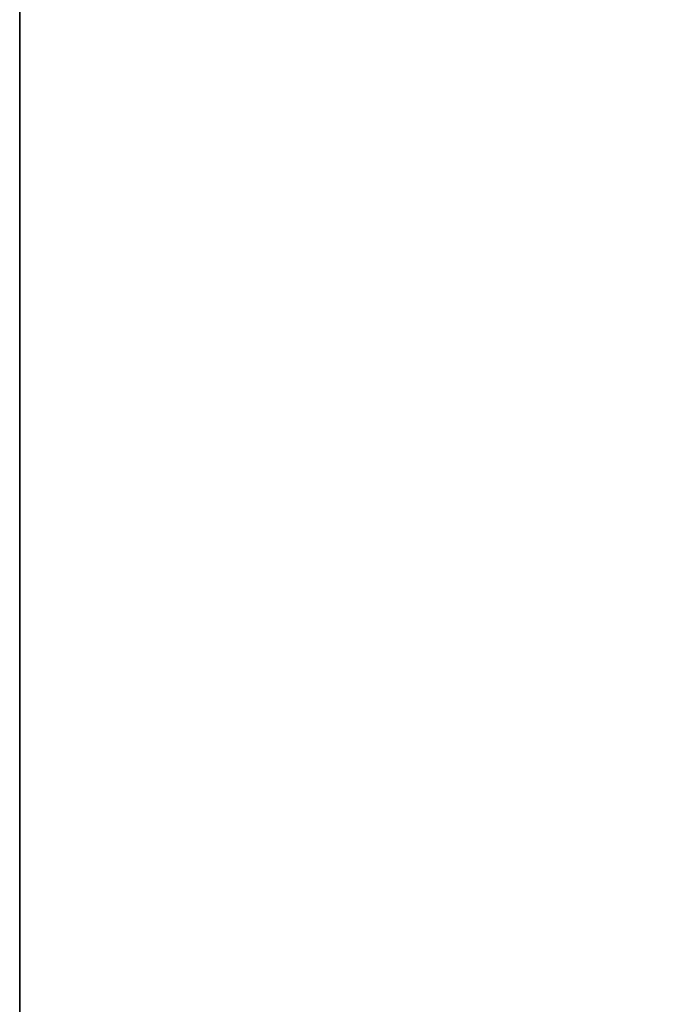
# Model space of a CAD drawing. Extents: x 248.8 to 273, y 2872.5 to 2876.7.
# Tile 36 of 256: x 248.7593 to 248.834, y 2874.6439 to 2874.7558. Entities that reach past the tile are written whole.
import ezdxf

# ---------------------------------------------------------------- set-up
doc = ezdxf.new("R2010")
doc.units = 0
doc.header["$LTSCALE"] = 150
doc.header["$MEASUREMENT"] = 0
doc.layers.add('3DFACE_SHAPE', color=7, linetype='CONTINUOUS')

msp = doc.modelspace()

# ---------------------------------------------------------------- linework, layer by layer
at = {"layer": '3DFACE_SHAPE', "color": 13}
for points, invisible_edges in [([(248.85619, 2872.52152, -0.1905), (248.85619, 2876.72152, -0.1905), (248.75934, 2872.52152, -0.1905)], 2), ([(248.85619, 2876.72152, -0.1905), (248.75934, 2876.72152, -0.1905), (248.75934, 2872.52152, -0.1905)], 12), ([(248.75934, 2876.72152, -0.0095), (248.85619, 2876.55837, -0.0095), (248.85619, 2874.68467, -0.0095)], 13), ([(248.85619, 2874.68467, -0.0095), (248.85619, 2874.55837, -0.0095), (248.75934, 2876.72152, -0.0095)], 14), ([(248.85619, 2874.55837, -0.0095), (248.85619, 2872.68467, -0.0095), (248.75934, 2876.72152, -0.0095)], 14), ([(248.75934, 2876.72152, -0.0095), (248.85619, 2872.68467, -0.0095), (248.85619, 2872.55837, -0.0095)], 13), ([(248.75934, 2872.52152, -0.0095), (248.75934, 2876.72152, -0.0095), (248.85619, 2872.55837, -0.0095)], 14), ([(248.75934, 2872.52152), (248.75934, 2876.72152), (248.75934, 2872.52152, -0.0095)], 2), ([(248.75934, 2876.72152), (248.75934, 2876.72152, -0.0095), (248.75934, 2872.52152, -0.0095)], 12), ([(248.95934, 2872.52152), (248.95934, 2876.72152), (248.75934, 2872.52152)], 2), ([(248.95934, 2876.72152), (248.75934, 2876.72152), (248.75934, 2872.52152)], 12), ([(248.75934, 2872.52152, -0.2), (248.75934, 2876.72152, -0.2), (248.95934, 2872.52152, -0.2)], 2), ([(248.75934, 2876.72152, -0.2), (248.95934, 2876.72152, -0.2), (248.95934, 2872.52152, -0.2)], 12), ([(248.75934, 2872.52152, -0.1905), (248.75934, 2876.72152, -0.1905), (248.75934, 2872.52152, -0.2)], 2), ([(248.75934, 2876.72152, -0.1905), (248.75934, 2876.72152, -0.2), (248.75934, 2872.52152, -0.2)], 12)]:
    msp.add_3dface(points, dxfattribs=dict(at, invisible_edges=invisible_edges))

doc.saveas('drawing.dxf')
